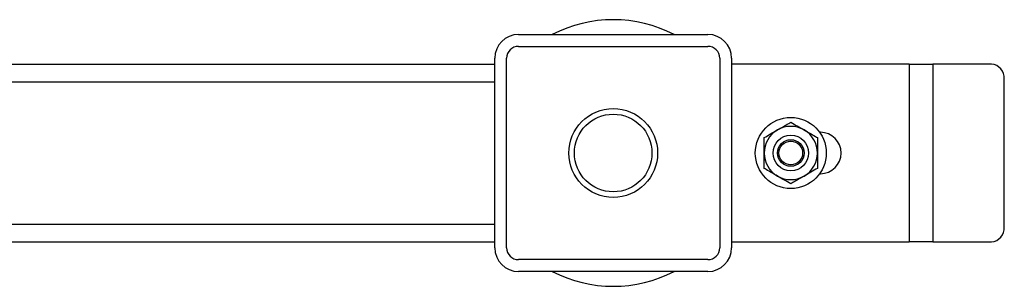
# Model space of a CAD drawing. Header units: millimetres. Extents: x 5 to 589, y 5 to 450.
# Tile 20 of 91: x 374 to 385, y 89 to 92. Entities that reach past the tile are written whole.
import ezdxf

# ---------------------------------------------------------------- set-up
doc = ezdxf.new("R2010")
doc.units = ezdxf.units.MM
doc.layers.add('TRAIT-FINS', color=9, linetype='Continuous')
doc.layers.add('TRAIT-FORT', color=4, linetype='Continuous', lineweight=25)

msp = doc.modelspace()

# ---------------------------------------------------------------- hatches: boundary and pattern name
at = {"layer": 'TRAIT-FINS'}
h = msp.add_hatch(dxfattribs=at)
h.set_pattern_fill('DIN 201 ACIER ET FONTE', color=9, style=0, pattern_type=2)
h.set_pattern_definition([(45, (0, 0), (-13.4704, 13.4704), []), (45, (4.49, 2e-323), (-13.4704, 13.4704), []), (45, (8.98, 4e-323), (-13.4704, 13.4704), []), (45, (13.47, 6e-323), (-13.4704, 13.4704), [])])
edge = h.paths.add_edge_path(flags=0)
edge.add_arc((381.37142, 91.66594), 0.26667, 0, 90)
edge.add_line((381.37142, 91.93261), (379.23808, 91.93261))
edge.add_arc((379.23808, 91.66594), 0.26667, 90, 180)
edge.add_line((378.97142, 91.66594), (378.97142, 89.53261))
edge.add_arc((379.23808, 89.53261), 0.26667, 180, 270)
edge.add_line((379.23808, 89.26594), (381.37142, 89.26594))
edge.add_arc((381.37142, 89.53261), 0.26667, 270, 360)
edge.add_line((381.63808, 89.53261), (381.63808, 91.66594))
edge = h.paths.add_edge_path(flags=0)
edge.add_line((379.23808, 91.79927), (381.37142, 91.79927))
edge.add_arc((381.37142, 91.66594), 0.13333, 0, 90, ccw=False)
edge.add_line((381.50475, 91.66594), (381.50475, 89.53261))
edge.add_arc((381.37142, 89.53261), 0.13333, 270, 360, ccw=False)
edge.add_line((381.37142, 89.39927), (379.23808, 89.39927))
edge.add_arc((379.23808, 89.53261), 0.13333, 180, 270, ccw=False)
edge.add_line((379.10475, 89.53261), (379.10475, 91.66594))
edge.add_arc((379.23808, 91.66594), 0.13333, 90, 180, ccw=False)

# ---------------------------------------------------------------- linework, layer by layer
at = {"layer": 'TRAIT-FORT', "color": 4, "linetype": 'Continuous', "lineweight": 25}
for p, q in [((379.23808, 91.93261), (381.37142, 91.93261)), ((379.23808, 91.79927), (381.37142, 91.79927)), ((367.00643, 91.59927), (378.97142, 91.59927)), ((378.97142, 89.53261), (378.97142, 91.66594)), ((379.10475, 89.53261), (379.10475, 91.66594)), ((381.50475, 91.66594), (381.50475, 89.53261)), ((381.63808, 91.66594), (381.63808, 89.53261)), ((383.63808, 91.59927), (381.63808, 91.59927)), ((383.63808, 91.59927), (383.63808, 89.59927)), ((383.63808, 91.59927), (383.90475, 91.59927)), ((383.90475, 91.59927), (383.90475, 89.59927)), ((384.56456, 91.59927), (383.90475, 91.59927)), ((367.24227, 91.39927), (378.97142, 91.39927)), ((384.70889, 89.76594), (384.70889, 91.43261)), ((382.63808, 90.83261), (382.62964, 90.83261)), ((382.62964, 90.36594), (382.63808, 90.36594)), ((367.24227, 89.79927), (378.97142, 89.79927)), ((367.00643, 89.59927), (378.97142, 89.59927)), ((381.63808, 89.59927), (383.63808, 89.59927)), ((383.90475, 89.59927), (383.63808, 89.59927)), ((383.90475, 89.59927), (384.56456, 89.59927)), ((381.37142, 89.39927), (379.23808, 89.39927)), ((381.37142, 89.26594), (379.23808, 89.26594))]:
    msp.add_line(p, q, dxfattribs=at)
for centre, radius in [((380.30475, 90.59927), 0.5), ((380.30475, 90.59927), 0.43685), ((382.30475, 90.59927), 0.4), ((382.30475, 90.59927), 0.2), ((382.30475, 90.59927), 0.15), ((382.30475, 90.59927), 0.13333)]:
    msp.add_circle(centre, radius, dxfattribs=at)
for centre, radius, start, end in [((380.30475, 90.59927), 1.5, 62.733956, 117.266044), ((379.23808, 91.66594), 0.26667, 90, 180), ((381.37142, 91.66594), 0.26667, 0, 90), ((379.23808, 91.66594), 0.13333, 90, 180), ((381.37142, 91.66594), 0.13333, 0, 90), ((384.55253, 91.44302), 0.15671, 356.188739, 85.59805), ((382.30475, 90.59927), 0.3, 120, 180), ((382.30475, 90.59927), 0.3, 60, 120), ((382.30475, 90.59927), 0.3, 360, 60), ((382.63808, 90.59927), 0.23333, 270, 90), ((382.30475, 90.59927), 0.3, 180, 240), ((382.30475, 90.59927), 0.3, 300, 360), ((382.30475, 90.59927), 0.3, 240, 300), ((384.55253, 89.75552), 0.15671, 274.40195, 3.811261), ((379.23808, 89.53261), 0.26667, 180, 270), ((379.23808, 89.53261), 0.13333, 180, 270), ((381.37142, 89.53261), 0.13333, 270, 0), ((381.37142, 89.53261), 0.26667, 270, 0), ((380.30475, 90.59927), 1.5, 242.733956, 297.266044)]:
    msp.add_arc(centre, radius, start, end, dxfattribs=at)
for points, knots in [([(382.15475, 90.85908), (382.17592, 90.8713), (382.2188, 90.89606), (382.26859, 90.92481), (382.29692, 90.94116), (382.30475, 90.94568)], [0, 0, 0, 0, 0.413688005, 0.838027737, 1, 1, 1, 1]), ([(382.30475, 90.94568), (382.32878, 90.93181), (382.37751, 90.90367), (382.42877, 90.87408), (382.45475, 90.85908)], [0, 0, 0, 0, 0.49324437, 1, 1, 1, 1]), ([(382.00475, 90.77248), (382.02878, 90.78635), (382.07751, 90.81448), (382.12877, 90.84408), (382.15475, 90.85908)], [0, 0, 0, 0, 0.49324437, 1, 1, 1, 1]), ([(382.45475, 90.85908), (382.47592, 90.84686), (382.5188, 90.8221), (382.56859, 90.79335), (382.59692, 90.777), (382.60475, 90.77248)], [0, 0, 0, 0, 0.413688, 0.83802774, 1, 1, 1, 1]), ([(382.00475, 90.59927), (382.00475, 90.62372), (382.00475, 90.67324), (382.00475, 90.73073), (382.00475, 90.76344), (382.00475, 90.77248)], [0, 0, 0, 0, 0.413688, 0.83802774, 1, 1, 1, 1]), ([(382.60475, 90.77248), (382.60475, 90.74472), (382.60475, 90.68846), (382.60475, 90.62927), (382.60475, 90.59927)], [0, 0, 0, 0, 0.493244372, 1, 1, 1, 1]), ([(382.00475, 90.42607), (382.00475, 90.45382), (382.00475, 90.51008), (382.00475, 90.56928), (382.00475, 90.59927)], [0, 0, 0, 0, 0.493244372, 1, 1, 1, 1]), ([(382.60475, 90.59927), (382.60475, 90.57483), (382.60475, 90.52531), (382.60475, 90.46782), (382.60475, 90.4351), (382.60475, 90.42607)], [0, 0, 0, 0, 0.413688, 0.83802774, 1, 1, 1, 1]), ([(382.15475, 90.33946), (382.13358, 90.35169), (382.09069, 90.37645), (382.04091, 90.40519), (382.01258, 90.42155), (382.00475, 90.42607)], [0, 0, 0, 0, 0.413688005, 0.838027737, 1, 1, 1, 1]), ([(382.60475, 90.42607), (382.58072, 90.41219), (382.53199, 90.38406), (382.48073, 90.35446), (382.45475, 90.33946)], [0, 0, 0, 0, 0.49324437, 1, 1, 1, 1]), ([(382.30475, 90.25286), (382.28072, 90.26674), (382.23199, 90.29487), (382.18073, 90.32447), (382.15475, 90.33946)], [0, 0, 0, 0, 0.49324437, 1, 1, 1, 1]), ([(382.45475, 90.33946), (382.43358, 90.32724), (382.39069, 90.30248), (382.34091, 90.27374), (382.31258, 90.25738), (382.30475, 90.25286)], [0, 0, 0, 0, 0.413688, 0.83802774, 1, 1, 1, 1])]:
    msp.add_open_spline(points, degree=3, knots=knots, dxfattribs=at)

doc.saveas('drawing.dxf')
